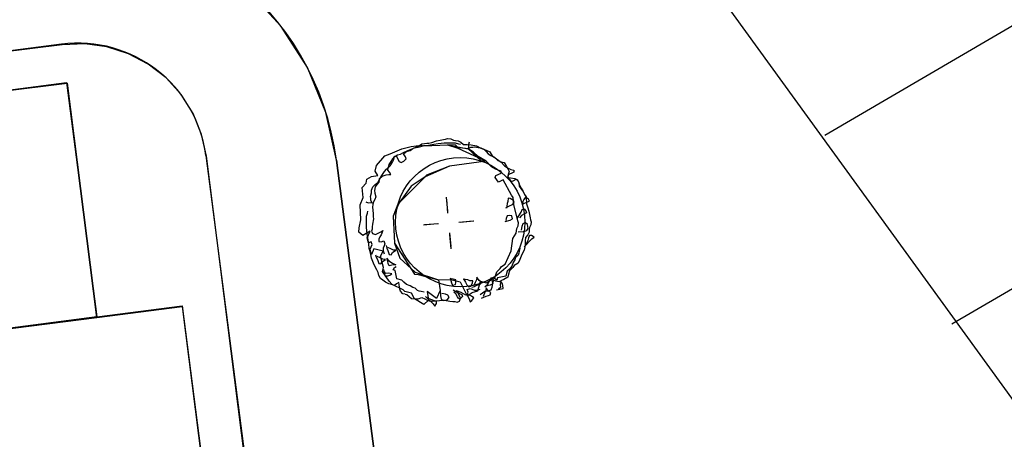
# Model space of a CAD drawing. Extents: x 446005 to 446745, y 447032 to 448234.
# Tile 79 of 127: x 446273.78 to 446296.7, y 447379.51 to 447389.28. Entities that reach past the tile are written whole.
import ezdxf

# ---------------------------------------------------------------- set-up
doc = ezdxf.new("R2010")
doc.units = 0
doc.header["$LTSCALE"] = 2
doc.header["$MEASUREMENT"] = 0
doc.linetypes.add('AUSGEZOGEN', pattern=[0])
for name, color, linetype in [('DB-Autohof', 15, 'CONTINUOUS'), ('DB-Strasse', 15, 'CONTINUOUS'), ('FBRTOP', 250, 'AUSGEZOGEN')]:
    doc.layers.add(name, color=color, linetype=linetype)

msp = doc.modelspace()

# ---------------------------------------------------------------- linework, layer by layer
at = {"layer": 'DB-Autohof', "linetype": 'Continuous'}
for p, q in [((446279.867, 447389.122), (446279.103, 447389.959)), ((446280.474, 447388.165), (446279.867, 447389.122)), ((446274.748, 447388.709), (446266.656, 447387.658)), ((446274.768, 447388.698), (446266.673, 447387.671)), ((446275.291, 447388.719), (446274.768, 447388.698)), ((446275.809, 447388.648), (446275.291, 447388.719)), ((446276.307, 447388.488), (446275.809, 447388.648)), ((446276.769, 447388.245), (446276.307, 447388.488)), ((446277.183, 447387.925), (446276.769, 447388.245)), ((446280.905, 447387.118), (446280.474, 447388.165)), ((446269.747, 447387.152), (446274.864, 447387.817)), ((446269.762, 447387.156), (446274.881, 447387.805)), ((446274.881, 447387.805), (446269.762, 447387.156)), ((446274.864, 447387.817), (446275.572, 447382.363)), ((446274.881, 447387.805), (446275.574, 447382.349)), ((446275.574, 447382.349), (446274.881, 447387.805)), ((446277.534, 447387.537), (446277.183, 447387.925)), ((446277.813, 447387.095), (446277.534, 447387.537)), ((446278.011, 447386.611), (446277.813, 447387.095)), ((446281.149, 447386.011), (446280.905, 447387.118)), ((446278.122, 447386.1), (446278.011, 447386.611)), ((446282.889, 447386.328), (446283.12, 447386.36)), ((446283.011, 447386.323), (446283.081, 447386.352)), ((446283.081, 447386.352), (446283.137, 447386.393)), ((446283.117, 447386.332), (446283.186, 447386.349)), ((446283.117, 447386.332), (446283.186, 447386.349)), ((446283.12, 447386.36), (446283.186, 447386.344)), ((446283.137, 447386.393), (446283.197, 447386.398)), ((446283.186, 447386.349), (446283.29, 447386.358)), ((446283.186, 447386.349), (446283.29, 447386.358)), ((446283.186, 447386.344), (446283.557, 447386.358)), ((446283.197, 447386.398), (446283.256, 447386.403)), ((446283.256, 447386.403), (446283.304, 447386.407)), ((446283.29, 447386.358), (446283.417, 447386.38)), ((446283.29, 447386.358), (446283.417, 447386.38)), ((446283.304, 447386.407), (446283.374, 447386.425)), ((446283.374, 447386.425), (446283.479, 447386.458)), ((446283.417, 447386.38), (446283.52, 447386.401)), ((446283.417, 447386.38), (446283.52, 447386.401)), ((446283.479, 447386.458), (446283.562, 447386.477)), ((446283.52, 447386.401), (446283.66, 447386.412)), ((446283.52, 447386.401), (446283.66, 447386.412)), ((446283.557, 447386.358), (446283.739, 447386.364)), ((446283.562, 447386.477), (446283.644, 447386.495)), ((446283.644, 447386.495), (446283.691, 447386.499)), ((446283.66, 447386.412), (446283.8, 447386.412)), ((446283.66, 447386.412), (446283.8, 447386.412)), ((446283.691, 447386.499), (446283.738, 447386.515)), ((446283.738, 447386.515), (446283.81, 447386.509)), ((446283.739, 447386.364), (446284.214, 447386.276)), ((446283.739, 447386.364), (446283.979, 447386.291)), ((446283.927, 447386.357), (446283.739, 447386.364)), ((446283.8, 447386.412), (446283.917, 447386.41)), ((446283.8, 447386.412), (446283.917, 447386.41)), ((446283.81, 447386.509), (446283.873, 447386.479)), ((446283.873, 447386.479), (446283.922, 447386.471)), ((446283.917, 447386.41), (446283.988, 447386.393)), ((446283.917, 447386.41), (446283.988, 447386.393)), ((446283.922, 447386.471), (446283.982, 447386.464)), ((446283.979, 447386.291), (446283.927, 447386.357)), ((446283.982, 447386.464), (446284.044, 447386.433)), ((446283.988, 447386.393), (446284.036, 447386.385)), ((446283.988, 447386.393), (446284.036, 447386.385)), ((446284.044, 447386.433), (446284.109, 447386.378)), ((446284.109, 447386.378), (446284.193, 447386.374)), ((446284.193, 447386.374), (446284.289, 447386.37)), ((446284.243, 447386.426), (446284.223, 447386.378)), ((446284.243, 447386.426), (446284.223, 447386.378)), ((446284.223, 447386.378), (446284.227, 447386.331)), ((446284.223, 447386.378), (446284.227, 447386.331)), ((446284.289, 447386.37), (446284.411, 447386.344)), ((446284.411, 447386.344), (446284.512, 447386.292)), ((446278.109, 447386.121), (446280.384, 447368.607)), ((446282.085, 447385.887), (446282.276, 447386.114)), ((446282.276, 447386.114), (446282.401, 447386.159)), ((446282.401, 447386.159), (446282.672, 447386.275)), ((446282.506, 447386.094), (446282.573, 447386.134)), ((446282.506, 447386.094), (446282.573, 447386.134)), ((446282.573, 447386.134), (446282.642, 447386.152)), ((446282.573, 447386.134), (446282.642, 447386.152)), ((446282.642, 447386.152), (446282.698, 447386.18)), ((446282.642, 447386.152), (446282.698, 447386.18)), ((446282.672, 447386.275), (446282.889, 447386.328)), ((446282.698, 447386.18), (446282.81, 447386.236)), ((446282.698, 447386.18), (446282.81, 447386.236)), ((446282.714, 447386.154), (446282.758, 447386.194)), ((446282.755, 447386.086), (446282.714, 447386.154)), ((446282.758, 447386.194), (446282.804, 447386.221)), ((446282.804, 447386.221), (446282.863, 447386.238)), ((446282.81, 447386.236), (446282.889, 447386.266)), ((446282.81, 447386.236), (446282.889, 447386.266)), ((446282.863, 447386.238), (446282.931, 447386.28)), ((446282.889, 447386.266), (446282.968, 447386.296)), ((446282.889, 447386.266), (446282.968, 447386.296)), ((446282.931, 447386.28), (446283.011, 447386.323)), ((446282.968, 447386.296), (446283.049, 447386.314)), ((446282.968, 447386.296), (446283.049, 447386.314)), ((446283.049, 447386.314), (446283.117, 447386.332)), ((446283.049, 447386.314), (446283.117, 447386.332)), ((446284.025, 447386.295), (446283.979, 447386.291)), ((446283.979, 447386.291), (446284.636, 447385.984)), ((446284.214, 447386.276), (446284.025, 447386.295)), ((446284.214, 447386.276), (446284.508, 447386.006)), ((446284.338, 447386.193), (446284.214, 447386.276)), ((446284.227, 447386.331), (446284.219, 447386.284)), ((446284.227, 447386.331), (446284.219, 447386.284)), ((446284.219, 447386.284), (446284.276, 447386.312)), ((446284.219, 447386.284), (446284.276, 447386.312)), ((446284.276, 447386.312), (446284.322, 447386.316)), ((446284.276, 447386.312), (446284.322, 447386.316)), ((446284.322, 447386.316), (446284.368, 447386.319)), ((446284.322, 447386.316), (446284.368, 447386.319)), ((446284.451, 447386.097), (446284.338, 447386.193)), ((446284.368, 447386.319), (446284.452, 447386.303)), ((446284.368, 447386.319), (446284.452, 447386.303)), ((446284.452, 447386.303), (446284.51, 447386.296)), ((446284.452, 447386.303), (446284.51, 447386.296)), ((446284.51, 447386.296), (446284.583, 447386.267)), ((446284.51, 447386.296), (446284.583, 447386.267)), ((446284.512, 447386.292), (446284.635, 447386.243)), ((446284.583, 447386.267), (446284.634, 447386.213)), ((446284.583, 447386.267), (446284.634, 447386.213)), ((446284.634, 447386.213), (446284.685, 447386.159)), ((446284.634, 447386.213), (446284.685, 447386.159)), ((446284.635, 447386.243), (446284.723, 447386.202)), ((446284.685, 447386.159), (446284.747, 447386.118)), ((446284.685, 447386.159), (446284.747, 447386.118)), ((446284.723, 447386.202), (446284.778, 447386.111)), ((446284.747, 447386.118), (446284.845, 447386.067)), ((446284.747, 447386.118), (446284.845, 447386.067)), ((446284.778, 447386.111), (446284.829, 447386.079)), ((446280.346, 447368.58), (446278.122, 447386.1)), ((446284.972, 447356.57), (446281.149, 447386.011)), ((446281.149, 447386.011), (446284.972, 447356.57)), ((446282.049, 447385.756), (446282.085, 447385.887)), ((446282.363, 447385.848), (446282.381, 447385.908)), ((446282.363, 447385.848), (446282.381, 447385.908)), ((446282.381, 447385.908), (446282.422, 447385.982)), ((446282.381, 447385.908), (446282.422, 447385.982)), ((446282.402, 447385.876), (446282.454, 447385.965)), ((446282.422, 447385.982), (446282.464, 447386.043)), ((446282.422, 447385.982), (446282.464, 447386.043)), ((446282.454, 447385.965), (446282.485, 447386.027)), ((446282.464, 447386.043), (446282.506, 447386.094)), ((446282.464, 447386.043), (446282.506, 447386.094)), ((446282.485, 447386.027), (446282.503, 447386.1)), ((446282.503, 447386.1), (446282.55, 447386.104)), ((446282.55, 447386.104), (446282.58, 447386.035)), ((446282.58, 447386.035), (446282.609, 447385.978)), ((446282.609, 447385.978), (446282.658, 447385.958)), ((446282.658, 447385.958), (446282.716, 447385.986)), ((446282.716, 447385.986), (446282.771, 447386.039)), ((446282.771, 447386.039), (446282.755, 447386.086)), ((446284.636, 447385.984), (446283.782, 447385.874)), ((446284.636, 447385.984), (446283.782, 447385.874)), ((446284.636, 447385.984), (446284.451, 447386.097)), ((446284.508, 447386.006), (446284.636, 447385.984)), ((446284.763, 447385.854), (446284.636, 447385.984)), ((446284.829, 447386.079), (446284.907, 447386.002)), ((446284.845, 447386.067), (446284.932, 447386.004)), ((446284.845, 447386.067), (446284.932, 447386.004)), ((446284.907, 447386.002), (446284.982, 447385.972)), ((446284.932, 447386.004), (446284.982, 447385.962)), ((446284.932, 447386.004), (446284.982, 447385.962)), ((446284.982, 447385.972), (446285.055, 447385.954)), ((446284.982, 447385.962), (446285.06, 447385.875)), ((446284.982, 447385.962), (446285.06, 447385.875)), ((446285.055, 447385.954), (446285.111, 447385.863)), ((446281.966, 447385.632), (446282.116, 447385.656)), ((446282.116, 447385.656), (446282.049, 447385.756)), ((446282.153, 447385.556), (446282.204, 447385.656)), ((446282.204, 447385.656), (446282.269, 447385.745)), ((446282.217, 447385.637), (446282.263, 447385.653)), ((446282.217, 447385.637), (446282.263, 447385.653)), ((446282.263, 447385.653), (446282.308, 447385.668)), ((446282.263, 447385.653), (446282.308, 447385.668)), ((446282.269, 447385.745), (446282.312, 447385.797)), ((446282.308, 447385.668), (446282.366, 447385.673)), ((446282.308, 447385.668), (446282.366, 447385.673)), ((446282.312, 447385.797), (446282.402, 447385.876)), ((446282.346, 447385.776), (446282.363, 447385.848)), ((446282.346, 447385.776), (446282.363, 447385.848)), ((446282.384, 447385.733), (446282.346, 447385.776)), ((446282.384, 447385.733), (446282.346, 447385.776)), ((446282.366, 447385.673), (446282.413, 447385.677)), ((446282.366, 447385.673), (446282.413, 447385.677)), ((446282.413, 447385.677), (446282.384, 447385.733)), ((446282.413, 447385.677), (446282.384, 447385.733)), ((446283.782, 447385.874), (446283.215, 447385.621)), ((446283.243, 447385.661), (446283.215, 447385.621)), ((446283.782, 447385.874), (446283.243, 447385.661)), ((446284.849, 447385.803), (446284.763, 447385.854)), ((446284.843, 447385.604), (446284.862, 447385.652)), ((446284.982, 447385.756), (446284.849, 447385.803)), ((446284.862, 447385.652), (446284.986, 447385.709)), ((446284.986, 447385.709), (446284.982, 447385.756)), ((446285.06, 447385.875), (446285.146, 447385.824)), ((446285.06, 447385.875), (446285.146, 447385.824)), ((446285.111, 447385.863), (446285.139, 447385.806)), ((446285.15, 447385.675), (446285.131, 447385.613)), ((446285.139, 447385.806), (446285.168, 447385.748)), ((446285.158, 447385.673), (446285.139, 447385.624)), ((446285.158, 447385.673), (446285.139, 447385.624)), ((446285.146, 447385.824), (446285.207, 447385.794)), ((446285.146, 447385.824), (446285.207, 447385.794)), ((446285.168, 447385.748), (446285.15, 447385.675)), ((446285.214, 447385.701), (446285.158, 447385.673)), ((446285.214, 447385.701), (446285.158, 447385.673)), ((446285.207, 447385.794), (446285.278, 447385.776)), ((446285.207, 447385.794), (446285.278, 447385.776)), ((446285.282, 447385.73), (446285.214, 447385.701)), ((446285.282, 447385.73), (446285.214, 447385.701)), ((446285.278, 447385.776), (446285.282, 447385.73)), ((446285.278, 447385.776), (446285.282, 447385.73)), ((446281.752, 447385.37), (446281.843, 447385.477)), ((446281.843, 447385.477), (446281.855, 447385.564)), ((446281.855, 447385.564), (446281.966, 447385.632)), ((446281.999, 447385.387), (446282.055, 447385.44)), ((446282.094, 447385.444), (446282.049, 447385.39)), ((446282.094, 447385.444), (446282.049, 447385.39)), ((446282.055, 447385.44), (446282.11, 447385.492)), ((446282.14, 447385.498), (446282.094, 447385.444)), ((446282.14, 447385.498), (446282.094, 447385.444)), ((446282.11, 447385.492), (446282.153, 447385.556)), ((446282.144, 447385.538), (446282.14, 447385.498)), ((446282.144, 447385.538), (446282.14, 447385.498)), ((446282.144, 447385.538), (446282.151, 447385.585)), ((446282.144, 447385.538), (446282.151, 447385.585)), ((446282.151, 447385.585), (446282.217, 447385.637)), ((446282.151, 447385.585), (446282.217, 447385.637)), ((446283.215, 447385.621), (446282.58, 447384.982)), ((446283.215, 447385.621), (446282.889, 447385.402)), ((446284.922, 447385.494), (446284.843, 447385.604)), ((446285.034, 447385.55), (446284.922, 447385.494)), ((446285.227, 447385.192), (446285.034, 447385.55)), ((446285.131, 447385.613), (446285.205, 447385.595)), ((446285.139, 447385.624), (446285.167, 447385.569)), ((446285.139, 447385.624), (446285.167, 447385.569)), ((446285.167, 447385.569), (446285.218, 447385.514)), ((446285.167, 447385.569), (446285.218, 447385.514)), ((446285.205, 447385.595), (446285.302, 447385.58)), ((446285.218, 447385.514), (446285.264, 447385.53)), ((446285.218, 447385.514), (446285.264, 447385.53)), ((446285.264, 447385.53), (446285.331, 447385.57)), ((446285.264, 447385.53), (446285.331, 447385.57)), ((446285.302, 447385.58), (446285.365, 447385.549)), ((446285.331, 447385.57), (446285.369, 447385.527)), ((446285.331, 447385.57), (446285.369, 447385.527)), ((446285.365, 447385.549), (446285.393, 447385.491)), ((446285.369, 447385.527), (446285.396, 447385.482)), ((446285.369, 447385.527), (446285.396, 447385.482)), ((446285.393, 447385.491), (446285.4, 447385.408)), ((446285.396, 447385.482), (446285.413, 447385.425)), ((446285.396, 447385.482), (446285.413, 447385.425)), ((446285.413, 447385.425), (446285.453, 447385.359)), ((446285.413, 447385.425), (446285.453, 447385.359)), ((446281.772, 447385.139), (446281.752, 447385.37)), ((446281.946, 447385.167), (446281.963, 447385.253)), ((446281.963, 447385.253), (446281.969, 447385.313)), ((446281.969, 447385.313), (446281.999, 447385.387)), ((446282.049, 447385.39), (446282.039, 447385.307)), ((446282.049, 447385.39), (446282.039, 447385.307)), ((446282.039, 447385.307), (446282.045, 447385.24)), ((446282.039, 447385.307), (446282.045, 447385.24)), ((446282.045, 447385.24), (446282.068, 447385.16)), ((446282.045, 447385.24), (446282.068, 447385.16)), ((446282.889, 447385.402), (446282.607, 447385.016)), ((446285.267, 447385.137), (446285.227, 447385.192)), ((446285.4, 447385.408), (446285.441, 447385.352)), ((446285.441, 447385.352), (446285.481, 447385.295)), ((446285.453, 447385.359), (446285.495, 447385.28)), ((446285.453, 447385.359), (446285.495, 447385.28)), ((446285.495, 447385.28), (446285.524, 447385.213)), ((446285.495, 447385.28), (446285.524, 447385.213)), ((446285.524, 447385.213), (446285.564, 447385.158)), ((446285.524, 447385.213), (446285.564, 447385.158)), ((446281.703, 447384.967), (446281.772, 447385.139)), ((446281.716, 447384.619), (446281.703, 447384.967)), ((446281.837, 447385.038), (446281.886, 447385.018)), ((446281.886, 447385.018), (446281.934, 447385.022)), ((446281.934, 447385.022), (446281.982, 447385.015)), ((446281.95, 447385.12), (446281.946, 447385.167)), ((446281.954, 447385.072), (446281.95, 447385.12)), ((446281.982, 447385.015), (446281.954, 447385.072)), ((446282, 447384.988), (446281.99, 447384.904)), ((446282, 447384.988), (446281.99, 447384.904)), ((446282.012, 447385.039), (446282, 447384.988)), ((446282.012, 447385.039), (446282, 447384.988)), ((446282.041, 447385.091), (446282.012, 447385.039)), ((446282.041, 447385.091), (446282.012, 447385.039)), ((446282.068, 447385.16), (446282.041, 447385.091)), ((446282.068, 447385.16), (446282.041, 447385.091)), ((446282.607, 447385.016), (446282.469, 447384.703)), ((446282.58, 447384.982), (446282.469, 447384.703)), ((446283.742, 447384.82), (446283.714, 447385.148)), ((446283.745, 447384.779), (446283.718, 447385.098)), ((446283.745, 447384.779), (446283.718, 447385.098)), ((446285.123, 447385.001), (446285.116, 447384.941)), ((446285.143, 447385.051), (446285.123, 447385.001)), ((446285.148, 447385.123), (446285.143, 447385.051)), ((446285.197, 447385.116), (446285.148, 447385.123)), ((446285.175, 447384.946), (446285.245, 447384.976)), ((446285.272, 447385.074), (446285.197, 447385.116)), ((446285.245, 447384.976), (446285.288, 447385.027)), ((446285.281, 447384.975), (446285.267, 447385.137)), ((446285.288, 447385.027), (446285.272, 447385.074)), ((446285.371, 447384.597), (446285.281, 447384.975)), ((446285.491, 447385.044), (446285.483, 447384.996)), ((446285.51, 447385.094), (446285.491, 447385.044)), ((446285.495, 447384.997), (446285.599, 447385.041)), ((446285.554, 447385.145), (446285.51, 447385.094)), ((446285.617, 447385.103), (446285.554, 447385.145)), ((446285.564, 447385.158), (446285.569, 447385.1)), ((446285.564, 447385.158), (446285.569, 447385.1)), ((446285.569, 447385.1), (446285.573, 447385.042)), ((446285.569, 447385.1), (446285.573, 447385.042)), ((446285.573, 447385.042), (446285.577, 447384.995)), ((446285.573, 447385.042), (446285.577, 447384.995)), ((446285.577, 447384.995), (446285.595, 447384.927)), ((446285.577, 447384.995), (446285.595, 447384.927)), ((446285.599, 447385.041), (446285.645, 447385.057)), ((446285.645, 447385.057), (446285.617, 447385.103)), ((446281.853, 447384.704), (446281.87, 447384.778)), ((446281.87, 447384.778), (446281.878, 447384.826)), ((446281.99, 447384.904), (446281.994, 447384.854)), ((446281.99, 447384.904), (446281.994, 447384.854)), ((446281.994, 447384.854), (446282.002, 447384.755)), ((446281.994, 447384.854), (446282.002, 447384.755)), ((446282.002, 447384.755), (446282.008, 447384.689)), ((446282.002, 447384.755), (446282.008, 447384.689)), ((446285.095, 447384.903), (446285.175, 447384.946)), ((446285.116, 447384.941), (446285.108, 447384.892)), ((446285.356, 447384.65), (446285.451, 447384.801)), ((446285.451, 447384.801), (446285.47, 447384.863)), ((446285.526, 447384.76), (446285.458, 447384.718)), ((446285.47, 447384.863), (446285.516, 447384.879)), ((446285.516, 447384.879), (446285.556, 447384.834)), ((446285.572, 447384.787), (446285.526, 447384.76)), ((446285.556, 447384.834), (446285.572, 447384.787)), ((446285.595, 447384.927), (446285.627, 447384.824)), ((446285.595, 447384.927), (446285.627, 447384.824)), ((446285.627, 447384.824), (446285.645, 447384.744)), ((446285.627, 447384.824), (446285.645, 447384.744)), ((446285.645, 447384.744), (446285.663, 447384.664)), ((446285.645, 447384.744), (446285.663, 447384.664)), ((446281.681, 447384.434), (446281.716, 447384.619)), ((446281.851, 447384.584), (446281.853, 447384.704)), ((446281.851, 447384.44), (446281.851, 447384.584)), ((446281.989, 447384.522), (446281.978, 447384.454)), ((446281.989, 447384.522), (446281.978, 447384.454)), ((446282.012, 447384.64), (446281.989, 447384.522)), ((446282.012, 447384.64), (446281.989, 447384.522)), ((446282.008, 447384.689), (446282.012, 447384.64)), ((446282.008, 447384.689), (446282.012, 447384.64)), ((446282.469, 447384.703), (446282.5, 447384.081)), ((446282.469, 447384.703), (446282.5, 447384.081)), ((446283.499, 447384.526), (446283.179, 447384.499)), ((446283.499, 447384.526), (446283.179, 447384.499)), ((446283.526, 447384.528), (446283.198, 447384.501)), ((446284.001, 447384.568), (446284.329, 447384.595)), ((446284.03, 447384.568), (446284.35, 447384.595)), ((446284.03, 447384.568), (446284.35, 447384.595)), ((446285.074, 447384.578), (446285.191, 447384.612)), ((446285.104, 447384.652), (446285.096, 447384.604)), ((446285.123, 447384.714), (446285.104, 447384.652)), ((446285.182, 447384.719), (446285.123, 447384.714)), ((446285.231, 447384.711), (446285.182, 447384.719)), ((446285.191, 447384.612), (446285.249, 447384.641)), ((446285.249, 447384.641), (446285.231, 447384.711)), ((446285.386, 447384.551), (446285.371, 447384.597)), ((446285.38, 447384.481), (446285.386, 447384.551)), ((446285.458, 447384.718), (446285.414, 447384.666)), ((446285.486, 447384.529), (446285.467, 447384.467)), ((446285.543, 447384.557), (446285.486, 447384.529)), ((446285.595, 447384.514), (446285.543, 447384.557)), ((446285.615, 447384.42), (446285.595, 447384.514)), ((446285.663, 447384.664), (446285.667, 447384.617)), ((446285.663, 447384.664), (446285.667, 447384.617)), ((446285.667, 447384.617), (446285.683, 447384.572)), ((446285.667, 447384.617), (446285.683, 447384.572)), ((446285.683, 447384.572), (446285.677, 447384.501)), ((446285.683, 447384.572), (446285.677, 447384.501)), ((446281.673, 447384.333), (446281.681, 447384.434)), ((446281.762, 447384.258), (446281.673, 447384.333)), ((446281.937, 447384.355), (446281.762, 447384.258)), ((446281.863, 447384.298), (446281.851, 447384.44)), ((446281.884, 447384.192), (446281.863, 447384.298)), ((446281.867, 447384.2), (446281.937, 447384.355)), ((446281.982, 447384.405), (446281.97, 447384.354)), ((446281.982, 447384.405), (446281.97, 447384.354)), ((446281.97, 447384.354), (446281.99, 447384.306)), ((446281.97, 447384.354), (446281.99, 447384.306)), ((446281.978, 447384.454), (446281.982, 447384.405)), ((446281.978, 447384.454), (446281.982, 447384.405)), ((446281.99, 447384.306), (446282.059, 447384.279)), ((446281.99, 447384.306), (446282.059, 447384.279)), ((446282.059, 447384.279), (446282.187, 447384.339)), ((446282.059, 447384.279), (446282.187, 447384.339)), ((446282.192, 447384.273), (446282.163, 447384.221)), ((446282.192, 447384.273), (446282.163, 447384.221)), ((446282.187, 447384.339), (446282.233, 447384.376)), ((446282.187, 447384.339), (446282.233, 447384.376)), ((446282.233, 447384.376), (446282.192, 447384.273)), ((446282.233, 447384.376), (446282.192, 447384.273)), ((446283.784, 447384.315), (446283.811, 447383.996)), ((446283.784, 447384.315), (446283.811, 447383.996)), ((446283.785, 447384.276), (446283.812, 447383.948)), ((446285.253, 447384.189), (446285.336, 447384.313)), ((446285.336, 447384.313), (446285.35, 447384.42)), ((446285.35, 447384.42), (446285.38, 447384.481)), ((446285.382, 447384.34), (446285.501, 447384.35)), ((446285.467, 447384.467), (446285.45, 447384.382)), ((446285.501, 447384.35), (446285.583, 447384.369)), ((446285.603, 447384.273), (446285.549, 447384.21)), ((446285.603, 447384.273), (446285.549, 447384.21)), ((446285.583, 447384.369), (446285.615, 447384.42)), ((446285.633, 447384.334), (446285.603, 447384.273)), ((446285.633, 447384.334), (446285.603, 447384.273)), ((446285.639, 447384.393), (446285.633, 447384.334)), ((446285.639, 447384.393), (446285.633, 447384.334)), ((446285.647, 447384.44), (446285.639, 447384.393)), ((446285.647, 447384.44), (446285.639, 447384.393)), ((446285.677, 447384.501), (446285.647, 447384.44)), ((446285.677, 447384.501), (446285.647, 447384.44)), ((446281.893, 447384.086), (446281.867, 447384.2)), ((446281.906, 447384.062), (446281.884, 447384.192)), ((446281.958, 447384.108), (446281.893, 447384.086)), ((446281.915, 447383.955), (446281.906, 447384.062)), ((446281.938, 447383.94), (446281.98, 447384.043)), ((446281.98, 447384.043), (446281.958, 447384.108)), ((446282.163, 447384.221), (446282.135, 447384.169)), ((446282.163, 447384.221), (446282.135, 447384.169)), ((446282.135, 447384.169), (446282.139, 447384.119)), ((446282.135, 447384.169), (446282.139, 447384.119)), ((446282.139, 447384.119), (446282.19, 447384.107)), ((446282.139, 447384.119), (446282.19, 447384.107)), ((446282.19, 447384.107), (446282.254, 447384.129)), ((446282.19, 447384.107), (446282.254, 447384.129)), ((446282.254, 447384.129), (446282.276, 447384.064)), ((446282.254, 447384.129), (446282.276, 447384.064)), ((446282.276, 447384.064), (446282.264, 447384.013)), ((446282.276, 447384.064), (446282.264, 447384.013)), ((446282.5, 447384.081), (446282.97, 447383.357)), ((446282.5, 447384.081), (446282.625, 447383.727)), ((446285.219, 447383.895), (446285.253, 447384.189)), ((446285.519, 447383.992), (446285.695, 447384.175)), ((446285.545, 447384.128), (446285.541, 447384.034)), ((446285.545, 447384.128), (446285.541, 447384.034)), ((446285.549, 447384.21), (446285.545, 447384.128)), ((446285.549, 447384.21), (446285.545, 447384.128)), ((446285.571, 447384.08), (446285.551, 447384.031)), ((446285.602, 447384.143), (446285.571, 447384.08)), ((446285.621, 447384.204), (446285.602, 447384.143)), ((446285.641, 447384.254), (446285.621, 447384.204)), ((446285.688, 447384.258), (446285.641, 447384.254)), ((446285.751, 447384.215), (446285.688, 447384.258)), ((446285.695, 447384.175), (446285.751, 447384.215)), ((446281.933, 447383.884), (446281.915, 447383.955)), ((446281.951, 447383.814), (446281.933, 447383.884)), ((446281.966, 447383.81), (446281.938, 447383.94)), ((446282.024, 447383.943), (446281.966, 447383.81)), ((446282.239, 447383.891), (446282.024, 447383.943)), ((446282.179, 447383.772), (446282.239, 447383.891)), ((446282.264, 447384.013), (446282.235, 447383.961)), ((446282.264, 447384.013), (446282.235, 447383.961)), ((446282.235, 447383.961), (446282.24, 447383.895)), ((446282.235, 447383.961), (446282.24, 447383.895)), ((446282.24, 447383.895), (446282.262, 447383.831)), ((446282.24, 447383.895), (446282.262, 447383.831)), ((446282.304, 447384.021), (446282.321, 447383.964)), ((446282.304, 447384.021), (446282.321, 447383.964)), ((446282.321, 447383.964), (446282.349, 447383.908)), ((446282.321, 447383.964), (446282.349, 447383.908)), ((446282.416, 447383.949), (446282.343, 447383.977)), ((446282.416, 447383.949), (446282.343, 447383.977)), ((446282.349, 447383.908), (446282.364, 447383.862)), ((446282.349, 447383.908), (446282.364, 447383.862)), ((446282.364, 447383.862), (446282.38, 447383.817)), ((446282.364, 447383.862), (446282.38, 447383.817)), ((446282.38, 447383.817), (446282.427, 447383.809)), ((446282.38, 447383.817), (446282.427, 447383.809)), ((446282.476, 447383.918), (446282.416, 447383.949)), ((446282.476, 447383.918), (446282.416, 447383.949)), ((446282.427, 447383.809), (446282.458, 447383.859)), ((446282.427, 447383.809), (446282.458, 447383.859)), ((446282.458, 447383.859), (446282.535, 447383.912)), ((446282.458, 447383.859), (446282.535, 447383.912)), ((446282.535, 447383.912), (446282.476, 447383.918)), ((446282.535, 447383.912), (446282.476, 447383.918)), ((446285.081, 447383.591), (446285.219, 447383.895)), ((446285.394, 447383.844), (446285.377, 447383.801)), ((446285.401, 447383.887), (446285.394, 447383.844)), ((446285.416, 447383.961), (446285.401, 447383.887)), ((446285.465, 447383.817), (446285.417, 447383.697)), ((446285.465, 447383.817), (446285.417, 447383.697)), ((446285.516, 447383.915), (446285.465, 447383.817)), ((446285.516, 447383.915), (446285.465, 447383.817)), ((446285.541, 447384.034), (446285.516, 447383.915)), ((446285.541, 447384.034), (446285.516, 447383.915)), ((446281.97, 447383.731), (446281.951, 447383.814)), ((446282.001, 447383.65), (446281.97, 447383.731)), ((446282.031, 447383.569), (446282.001, 447383.65)), ((446282.059, 447383.806), (446282.076, 447383.749)), ((446282.059, 447383.806), (446282.076, 447383.749)), ((446282.076, 447383.749), (446282.104, 447383.693)), ((446282.076, 447383.749), (446282.104, 447383.693)), ((446282.17, 447383.734), (446282.098, 447383.763)), ((446282.17, 447383.734), (446282.098, 447383.763)), ((446282.104, 447383.693), (446282.119, 447383.648)), ((446282.104, 447383.693), (446282.119, 447383.648)), ((446282.119, 447383.648), (446282.135, 447383.602)), ((446282.119, 447383.648), (446282.135, 447383.602)), ((446282.135, 447383.602), (446282.182, 447383.595)), ((446282.135, 447383.602), (446282.182, 447383.595)), ((446282.231, 447383.704), (446282.17, 447383.734)), ((446282.231, 447383.704), (446282.17, 447383.734)), ((446282.246, 447383.511), (446282.179, 447383.772)), ((446282.182, 447383.595), (446282.213, 447383.644)), ((446282.182, 447383.595), (446282.213, 447383.644)), ((446282.213, 447383.644), (446282.29, 447383.697)), ((446282.213, 447383.644), (446282.29, 447383.697)), ((446282.29, 447383.697), (446282.231, 447383.704)), ((446282.29, 447383.697), (446282.231, 447383.704)), ((446282.317, 447383.73), (446282.369, 447383.664)), ((446282.317, 447383.73), (446282.369, 447383.664)), ((446282.347, 447383.651), (446282.331, 447383.696)), ((446282.347, 447383.651), (446282.331, 447383.696)), ((446282.351, 447383.604), (446282.347, 447383.651)), ((446282.351, 447383.604), (446282.347, 447383.651)), ((446282.379, 447383.548), (446282.351, 447383.604)), ((446282.379, 447383.548), (446282.351, 447383.604)), ((446282.369, 447383.664), (446282.455, 447383.613)), ((446282.369, 447383.664), (446282.455, 447383.613)), ((446282.455, 447383.613), (446282.529, 447383.572)), ((446282.455, 447383.613), (446282.529, 447383.572)), ((446282.625, 447383.727), (446282.98, 447383.398)), ((446284.992, 447383.537), (446285.081, 447383.591)), ((446285.267, 447383.625), (446285.232, 447383.539)), ((446285.303, 447383.691), (446285.267, 447383.625)), ((446285.378, 447383.612), (446285.289, 447383.557)), ((446285.378, 447383.612), (446285.289, 447383.557)), ((446285.319, 447383.744), (446285.303, 447383.691)), ((446285.377, 447383.801), (446285.319, 447383.744)), ((446285.417, 447383.697), (446285.378, 447383.612)), ((446285.417, 447383.697), (446285.378, 447383.612)), ((446282.089, 447383.454), (446282.031, 447383.569)), ((446282.118, 447383.396), (446282.089, 447383.454)), ((446282.136, 447383.326), (446282.118, 447383.396)), ((446282.224, 447383.417), (446282.246, 447383.511)), ((446282.374, 447383.196), (446282.224, 447383.417)), ((446282.242, 447383.462), (446282.278, 447383.313)), ((446282.242, 447383.462), (446282.278, 447383.313)), ((446282.297, 447383.373), (446282.258, 447383.416)), ((446282.297, 447383.373), (446282.258, 447383.416)), ((446282.366, 447383.378), (446282.297, 447383.373)), ((446282.366, 447383.378), (446282.297, 447383.373)), ((446282.438, 447383.361), (446282.366, 447383.378)), ((446282.438, 447383.361), (446282.366, 447383.378)), ((446282.436, 447383.565), (446282.379, 447383.548)), ((446282.436, 447383.565), (446282.379, 447383.548)), ((446282.393, 447383.334), (446282.438, 447383.361)), ((446282.393, 447383.334), (446282.438, 447383.361)), ((446282.482, 447383.569), (446282.436, 447383.565)), ((446282.482, 447383.569), (446282.436, 447383.565)), ((446282.468, 447383.454), (446282.504, 447383.508)), ((446282.468, 447383.454), (446282.504, 447383.508)), ((446282.52, 447383.438), (446282.468, 447383.454)), ((446282.52, 447383.438), (446282.468, 447383.454)), ((446282.529, 447383.572), (446282.482, 447383.569)), ((446282.529, 447383.572), (446282.482, 447383.569)), ((446282.504, 447383.508), (446282.543, 447383.531)), ((446282.504, 447383.508), (446282.543, 447383.531)), ((446282.556, 447383.248), (446282.52, 447383.438)), ((446282.556, 447383.248), (446282.52, 447383.438)), ((446282.97, 447383.357), (446283.051, 447383.351)), ((446282.98, 447383.398), (446283.522, 447383.227)), ((446284.839, 447383.267), (446284.886, 447383.411)), ((446284.886, 447383.411), (446284.961, 447383.487)), ((446284.961, 447383.487), (446284.992, 447383.537)), ((446285.127, 447383.426), (446285.095, 447383.309)), ((446285.176, 447383.472), (446285.127, 447383.426)), ((446285.153, 447383.359), (446285.136, 447383.288)), ((446285.153, 447383.359), (446285.136, 447383.288)), ((446285.182, 447383.432), (446285.153, 447383.359)), ((446285.182, 447383.432), (446285.153, 447383.359)), ((446285.232, 447383.539), (446285.176, 447383.472)), ((446285.258, 447383.508), (446285.182, 447383.432)), ((446285.258, 447383.508), (446285.182, 447383.432)), ((446285.289, 447383.557), (446285.258, 447383.508)), ((446285.289, 447383.557), (446285.258, 447383.508)), ((446282.177, 447383.258), (446282.136, 447383.326)), ((446282.229, 447383.214), (446282.177, 447383.258)), ((446282.292, 447383.171), (446282.229, 447383.214)), ((446282.278, 447383.313), (446282.348, 447383.319)), ((446282.278, 447383.313), (446282.348, 447383.319)), ((446282.368, 447383.13), (446282.292, 447383.171)), ((446282.348, 447383.319), (446282.393, 447383.334)), ((446282.348, 447383.319), (446282.393, 447383.334)), ((446282.429, 447383.111), (446282.368, 447383.13)), ((446282.446, 447383.114), (446282.374, 447383.196)), ((446282.547, 447383.133), (446282.503, 447383.093)), ((446282.605, 447383.161), (446282.547, 447383.133)), ((446282.671, 447383.217), (446282.556, 447383.248)), ((446282.671, 447383.217), (446282.556, 447383.248)), ((446282.609, 447383.114), (446282.605, 447383.161)), ((446282.715, 447383.17), (446282.671, 447383.217)), ((446282.715, 447383.17), (446282.671, 447383.217)), ((446282.781, 447383.115), (446282.715, 447383.17)), ((446282.781, 447383.115), (446282.715, 447383.17)), ((446283.051, 447383.351), (446283.522, 447383.227)), ((446283.522, 447383.227), (446283.814, 447383.228)), ((446283.522, 447383.227), (446283.567, 447382.974)), ((446283.794, 447383.269), (446283.827, 447383.155)), ((446283.794, 447383.269), (446283.827, 447383.155)), ((446283.814, 447383.228), (446284.029, 447383.176)), ((446283.866, 447383.24), (446283.819, 447383.248)), ((446283.866, 447383.24), (446283.819, 447383.248)), ((446283.827, 447383.155), (446283.855, 447383.099)), ((446283.827, 447383.155), (446283.855, 447383.099)), ((446283.926, 447383.221), (446283.866, 447383.24)), ((446283.926, 447383.221), (446283.866, 447383.24)), ((446283.923, 447383.116), (446283.931, 447383.164)), ((446283.923, 447383.116), (446283.931, 447383.164)), ((446283.931, 447383.164), (446283.926, 447383.221)), ((446283.931, 447383.164), (446283.926, 447383.221)), ((446284.029, 447383.176), (446284.196, 447382.851)), ((446284.148, 447383.228), (446284.1, 447383.236)), ((446284.148, 447383.228), (446284.1, 447383.236)), ((446284.111, 447383.249), (446284.153, 447383.17)), ((446284.111, 447383.249), (446284.153, 447383.17)), ((446284.207, 447383.222), (446284.148, 447383.228)), ((446284.207, 447383.222), (446284.148, 447383.228)), ((446284.153, 447383.17), (446284.182, 447383.103)), ((446284.153, 447383.17), (446284.182, 447383.103)), ((446284.255, 447383.202), (446284.207, 447383.222)), ((446284.255, 447383.202), (446284.207, 447383.222)), ((446284.326, 447383.197), (446284.255, 447383.202)), ((446284.326, 447383.197), (446284.255, 447383.202)), ((446284.277, 447383.076), (446284.318, 447383.149)), ((446284.277, 447383.076), (446284.318, 447383.149)), ((446284.318, 447383.149), (446284.326, 447383.197)), ((446284.318, 447383.149), (446284.326, 447383.197)), ((446284.377, 447383.165), (446284.347, 447383.09)), ((446284.408, 447383.227), (446284.377, 447383.165)), ((446284.415, 447383.288), (446284.408, 447383.227)), ((446284.469, 447383.208), (446284.415, 447383.288)), ((446284.444, 447382.965), (446284.507, 447383.192)), ((446284.466, 447383.112), (446284.512, 447383.128)), ((446284.52, 447383.176), (446284.469, 447383.208)), ((446284.507, 447383.192), (446284.638, 447383.157)), ((446284.512, 447383.128), (446284.52, 447383.176)), ((446284.638, 447383.157), (446284.839, 447383.267)), ((446284.669, 447383.117), (446284.721, 447383.205)), ((446284.721, 447383.205), (446284.763, 447383.281)), ((446284.788, 447383.127), (446284.73, 447383.098)), ((446284.763, 447383.281), (446284.767, 447383.233)), ((446284.767, 447383.233), (446284.771, 447383.186)), ((446284.786, 447383.142), (446284.77, 447383.047)), ((446284.786, 447383.142), (446284.77, 447383.047)), ((446284.771, 447383.186), (446284.788, 447383.127)), ((446284.803, 447383.213), (446284.786, 447383.142)), ((446284.803, 447383.213), (446284.786, 447383.142)), ((446284.863, 447383.195), (446284.803, 447383.213)), ((446284.863, 447383.195), (446284.803, 447383.213)), ((446284.829, 447383.255), (446284.805, 447383.295)), ((446284.884, 447383.218), (446284.829, 447383.255)), ((446284.935, 447383.177), (446284.863, 447383.195)), ((446284.935, 447383.177), (446284.863, 447383.195)), ((446284.901, 447383.272), (446284.884, 447383.218)), ((446285.095, 447383.309), (446284.901, 447383.272)), ((446284.991, 447383.205), (446284.935, 447383.177)), ((446284.991, 447383.205), (446284.935, 447383.177)), ((446284.98, 447383.187), (446284.962, 447383.114)), ((446285.007, 447383.142), (446284.98, 447383.187)), ((446285.047, 447383.233), (446284.991, 447383.205)), ((446285.047, 447383.233), (446284.991, 447383.205)), ((446285.023, 447383.095), (446285.007, 447383.142)), ((446285.136, 447383.288), (446285.047, 447383.233)), ((446285.136, 447383.288), (446285.047, 447383.233)), ((446282.503, 447383.093), (446282.429, 447383.111)), ((446282.706, 447382.987), (446282.446, 447383.114)), ((446282.614, 447383.054), (446282.609, 447383.114)), ((446282.629, 447383.008), (446282.614, 447383.054)), ((446282.645, 447382.961), (446282.629, 447383.008)), ((446282.699, 447382.894), (446282.645, 447382.961)), ((446282.74, 447382.953), (446282.706, 447382.987)), ((446282.895, 447382.915), (446282.74, 447382.953)), ((446282.865, 447383.081), (446282.781, 447383.115)), ((446282.865, 447383.081), (446282.781, 447383.115)), ((446282.929, 447383.046), (446282.865, 447383.081)), ((446282.929, 447383.046), (446282.865, 447383.081)), ((446282.964, 447382.783), (446282.895, 447382.915)), ((446282.981, 447383.03), (446282.929, 447383.046)), ((446282.981, 447383.03), (446282.929, 447383.046)), ((446283.036, 447382.973), (446282.981, 447383.03)), ((446283.036, 447382.973), (446282.981, 447383.03)), ((446283.078, 447382.957), (446283.036, 447382.973)), ((446283.078, 447382.957), (446283.036, 447382.973)), ((446283.119, 447382.95), (446283.078, 447382.957)), ((446283.119, 447382.95), (446283.078, 447382.957)), ((446283.192, 447382.936), (446283.119, 447382.95)), ((446283.192, 447382.936), (446283.119, 447382.95)), ((446283.265, 447382.948), (446283.293, 447382.752)), ((446283.477, 447382.791), (446283.265, 447382.948)), ((446283.567, 447382.974), (446283.477, 447382.791)), ((446283.562, 447382.969), (446283.572, 447382.853)), ((446283.562, 447382.969), (446283.572, 447382.853)), ((446283.686, 447382.886), (446283.603, 447382.902)), ((446283.686, 447382.886), (446283.603, 447382.902)), ((446283.855, 447383.099), (446283.923, 447383.116)), ((446283.855, 447383.099), (446283.923, 447383.116)), ((446283.864, 447382.994), (446284.012, 447382.902)), ((446283.864, 447382.994), (446284.012, 447382.902)), ((446283.93, 447382.895), (446283.88, 447382.937)), ((446283.93, 447382.895), (446283.88, 447382.937)), ((446283.939, 447382.978), (446284.044, 447382.936)), ((446283.977, 447382.93), (446283.939, 447382.978)), ((446284.039, 447382.799), (446283.977, 447382.93)), ((446284.012, 447382.902), (446284.071, 447382.883)), ((446284.012, 447382.902), (446284.071, 447382.883)), ((446284.044, 447382.936), (446284.098, 447382.906)), ((446284.098, 447382.906), (446284.152, 447382.876)), ((446284.182, 447383.103), (446284.232, 447383.06)), ((446284.182, 447383.103), (446284.232, 447383.06)), ((446284.192, 447382.999), (446284.259, 447383.022)), ((446284.215, 447382.933), (446284.192, 447382.999)), ((446284.196, 447382.851), (446284.307, 447382.93)), ((446284.202, 447382.881), (446284.215, 447382.933)), ((446284.232, 447383.06), (446284.277, 447383.076)), ((446284.232, 447383.06), (446284.277, 447383.076)), ((446284.259, 447383.022), (446284.311, 447383.009)), ((446284.303, 447383.051), (446284.361, 447383.067)), ((446284.307, 447382.93), (446284.444, 447382.965)), ((446284.311, 447383.009), (446284.364, 447382.979)), ((446284.361, 447383.067), (446284.419, 447383.096)), ((446284.364, 447382.979), (446284.432, 447382.985)), ((446284.419, 447383.096), (446284.466, 447383.112)), ((446284.432, 447382.985), (446284.498, 447383.008)), ((446284.548, 447382.911), (446284.493, 447382.872)), ((446284.548, 447382.911), (446284.493, 447382.872)), ((446284.603, 447382.951), (446284.548, 447382.911)), ((446284.603, 447382.951), (446284.548, 447382.911)), ((446284.597, 447382.913), (446284.568, 447382.839)), ((446284.628, 447382.976), (446284.597, 447382.913)), ((446284.601, 447383.064), (446284.669, 447383.117)), ((446284.684, 447382.958), (446284.603, 447382.951)), ((446284.684, 447382.958), (446284.603, 447382.951)), ((446284.635, 447383.036), (446284.628, 447382.976)), ((446284.69, 447382.957), (446284.635, 447383.036)), ((446284.683, 447383.094), (446284.636, 447383.078)), ((446284.73, 447383.098), (446284.683, 447383.094)), ((446284.741, 447382.986), (446284.684, 447382.958)), ((446284.741, 447382.986), (446284.684, 447382.958)), ((446284.74, 447382.925), (446284.69, 447382.957)), ((446284.732, 447382.877), (446284.74, 447382.925)), ((446284.77, 447383.047), (446284.741, 447382.986)), ((446284.77, 447383.047), (446284.741, 447382.986)), ((446284.877, 447382.987), (446285.029, 447383.024)), ((446284.968, 447383.043), (446284.923, 447383.003)), ((446284.962, 447383.114), (446284.968, 447383.043)), ((446285.029, 447383.024), (446285.023, 447383.095)), ((446282.748, 447382.886), (446282.699, 447382.894)), ((446282.748, 447382.886), (446282.789, 447382.882)), ((446282.789, 447382.882), (446282.844, 447382.835)), ((446282.844, 447382.835), (446282.899, 447382.789)), ((446282.899, 447382.789), (446282.985, 447382.779)), ((446283.185, 447382.65), (446282.964, 447382.783)), ((446282.985, 447382.779), (446283.052, 447382.784)), ((446283.052, 447382.784), (446283.135, 447382.808)), ((446283.135, 447382.808), (446283.206, 447382.78)), ((446283.293, 447382.752), (446283.185, 447382.65)), ((446283.206, 447382.78), (446283.259, 447382.751)), ((446283.223, 447382.836), (446283.4, 447382.663)), ((446283.223, 447382.836), (446283.4, 447382.663)), ((446283.259, 447382.751), (446283.311, 447382.738)), ((446283.309, 447382.784), (446283.26, 447382.804)), ((446283.309, 447382.784), (446283.26, 447382.804)), ((446283.37, 447382.754), (446283.309, 447382.784)), ((446283.37, 447382.754), (446283.309, 447382.784)), ((446283.311, 447382.738), (446283.397, 447382.728)), ((446283.429, 447382.736), (446283.37, 447382.754)), ((446283.429, 447382.736), (446283.37, 447382.754)), ((446283.397, 447382.728), (446283.448, 447382.733)), ((446283.478, 447382.717), (446283.429, 447382.736)), ((446283.478, 447382.717), (446283.429, 447382.736)), ((446283.44, 447382.608), (446283.482, 447382.67)), ((446283.44, 447382.608), (446283.482, 447382.67)), ((446283.448, 447382.733), (446283.55, 447382.741)), ((446283.482, 447382.67), (446283.478, 447382.717)), ((446283.482, 447382.67), (446283.478, 447382.717)), ((446283.55, 447382.741), (446283.617, 447382.747)), ((446283.572, 447382.853), (446283.59, 447382.773)), ((446283.572, 447382.853), (446283.59, 447382.773)), ((446283.59, 447382.773), (446283.639, 447382.742)), ((446283.59, 447382.773), (446283.639, 447382.742)), ((446283.617, 447382.747), (446283.668, 447382.751)), ((446283.639, 447382.742), (446283.731, 447382.761)), ((446283.639, 447382.742), (446283.731, 447382.761)), ((446283.668, 447382.751), (446283.789, 447382.727)), ((446283.746, 447382.868), (446283.686, 447382.886)), ((446283.746, 447382.868), (446283.686, 447382.886)), ((446283.731, 447382.761), (446283.774, 447382.812)), ((446283.731, 447382.761), (446283.774, 447382.812)), ((446283.774, 447382.812), (446283.746, 447382.868)), ((446283.774, 447382.812), (446283.746, 447382.868)), ((446283.789, 447382.727), (446283.858, 447382.716)), ((446283.858, 447382.716), (446283.909, 447382.72)), ((446283.909, 447382.72), (446283.961, 447382.707)), ((446283.971, 447382.828), (446283.93, 447382.895)), ((446283.971, 447382.828), (446283.93, 447382.895)), ((446283.961, 447382.707), (446284.011, 447382.728)), ((446283.998, 447382.784), (446283.971, 447382.828)), ((446283.998, 447382.784), (446283.971, 447382.828)), ((446284.043, 447382.799), (446283.998, 447382.784)), ((446284.043, 447382.799), (446283.998, 447382.784)), ((446284.011, 447382.728), (446284.039, 447382.799)), ((446284.087, 447382.838), (446284.043, 447382.799)), ((446284.087, 447382.838), (446284.043, 447382.799)), ((446284.071, 447382.883), (446284.087, 447382.838)), ((446284.071, 447382.883), (446284.087, 447382.838)), ((446284.152, 447382.876), (446284.202, 447382.881)), ((446284.248, 447382.863), (446284.201, 447382.871)), ((446284.248, 447382.863), (446284.201, 447382.871)), ((446284.202, 447382.859), (446284.246, 447382.758)), ((446284.202, 447382.859), (446284.246, 447382.758)), ((446284.246, 447382.758), (446284.261, 447382.712)), ((446284.246, 447382.758), (446284.261, 447382.712)), ((446284.297, 447382.844), (446284.248, 447382.863)), ((446284.297, 447382.844), (446284.248, 447382.863)), ((446284.261, 447382.712), (446284.305, 447382.739)), ((446284.261, 447382.712), (446284.305, 447382.739)), ((446284.347, 447382.801), (446284.297, 447382.844)), ((446284.347, 447382.801), (446284.297, 447382.844)), ((446284.305, 447382.739), (446284.347, 447382.801)), ((446284.305, 447382.739), (446284.347, 447382.801)), ((446284.523, 447382.799), (446284.581, 447382.816)), ((446284.581, 447382.816), (446284.639, 447382.845)), ((446284.639, 447382.845), (446284.686, 447382.861)), ((446284.686, 447382.861), (446284.732, 447382.877)), ((446275.572, 447382.363), (446277.556, 447382.62)), ((446275.574, 447382.349), (446277.558, 447382.601)), ((446277.556, 447382.62), (446279.619, 447366.733)), ((446277.558, 447382.601), (446279.575, 447366.708)), ((446283.4, 447382.663), (446283.44, 447382.608)), ((446283.4, 447382.663), (446283.44, 447382.608)), ((446275.572, 447382.363), (446270.455, 447381.698)), ((446270.455, 447381.699), (446275.574, 447382.349))]:
    msp.add_line(p, q, dxfattribs=at)
msp.add_circle((446284.03, 447384.568), 1.505, dxfattribs=at)
for centre, radius in [((446274.703, 447385.174), 6.5), ((446275.134, 447385.734), 3)]:
    msp.add_arc(centre, radius, 7.3996, 97.3996, dxfattribs=at)
at = {"layer": 'DB-Strasse', "linetype": 'Continuous'}
for p, q in [((446301.743, 447391.98), (446292.519, 447386.583)), ((446308.033, 447365.04), (446289.519, 447390.617)), ((446304.299, 447387.351), (446295.476, 447382.189))]:
    msp.add_line(p, q, dxfattribs=at)
at = {"layer": 'FBRTOP'}
for points in [[(446398.977, 447461.238, -0.000047), (446398.989, 447461.127, 0.002049), (446399.052, 447460.544, 0.011923), (446399.139, 447459.912, 0.001258), (446400.116, 447453.948, 0.000853), (446400.933, 447449.092, -0.001543), (446401.381, 447446.406, -0.00355), (446402.294, 447440.568, 0.003292), (446403.275, 447434.272, 0.00022), (446403.775, 447431.206, 0.000073), (446405.282, 447421.996, 0.001325), (446406.727, 447413.315, -0.004232), (446407.164, 447410.596, -0.005148), (446407.334, 447409.39, -0.000518), (446408.893, 447397.384, -0.000081), (446411.256, 447379.01, 0.000235), (446412.075, 447372.655, 0.000006), (446414.084, 447357.131, 0.00001), (446415.257, 447348.066, 0.000016), (446416.854, 447335.736, -0.000001), (446418.45, 447323.406, -0.000146)], [(446363.327, 447740.448, 0.000002), (446366.277, 447717.758, 0.000326)]]:
    msp.add_lwpolyline(points, format="xyb", dxfattribs=at)

doc.saveas('drawing.dxf')
